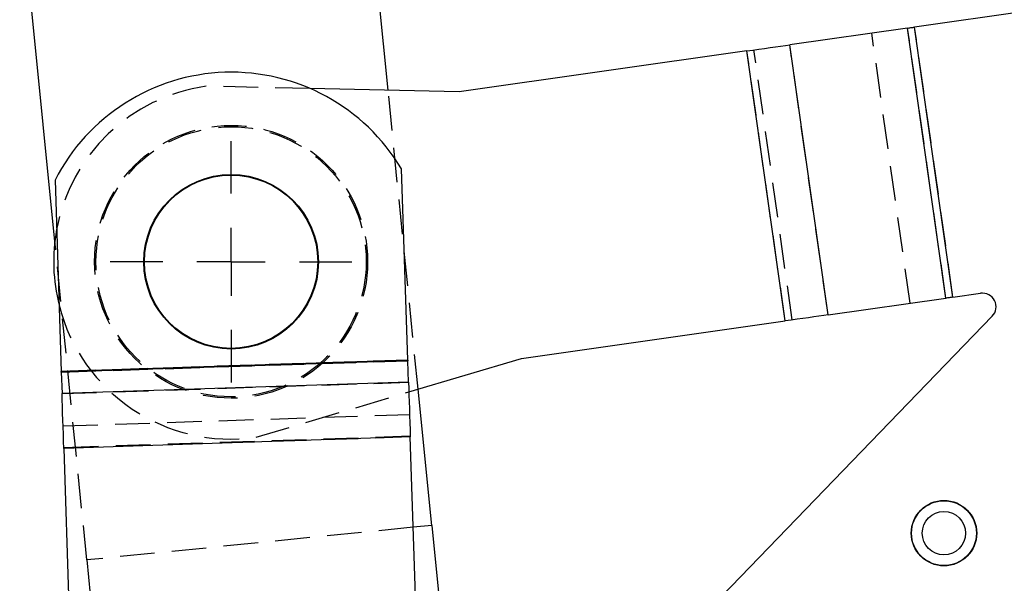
# Model space of a CAD drawing. Extents: x 144 to 818, y 5 to 576.
# Tile 23 of 49: x 262 to 334, y 414 to 456. Entities that reach past the tile are written whole.
import ezdxf

# ---------------------------------------------------------------- set-up
doc = ezdxf.new("R2010")
doc.units = 0
doc.header["$LTSCALE"] = 2
doc.linetypes.add('HIDDEN', pattern=[1.905, 1.27, -0.635])
doc.layers.get('0').update_dxf_attribs({"linetype": 'CONTINUOUS'})
doc.styles.add('SLDTEXTSTYLE0', font='TXT', dxfattribs={"width": 0.75})
doc.dimstyles.new('SLDDIMSTYLE3', dxfattribs={"dimtxt": 7, "dimasz": 6.604, "dimexe": 0, "dimexo": 0.0625, "dimgap": 1.75, "dimtad": 1, "dimdec": 0, "dimrnd": 1e-09, "dimzin": 12, "dimtxsty": 'SLDTEXTSTYLE0', "dimsah": 1, "dimcen": 0.09, "dimazin": 3, "dimtfac": 1, "dimtdec": 0, "dimtofl": 0, "dimtmove": 0, "dimatfit": 3, "dimtolj": 1, "dimtzin": 12})

# ---------------------------------------------------------------- blocks, each defined once
blk = doc.blocks.new('_D_4')
at = {"color": 179, "linetype": 'CONTINUOUS'}
for p, q in [((263.769, 575.792), (435.543, 575.792)), ((433.543, 575.792), (433.543, 257.965)), ((326.546, 257.965), (435.543, 257.965))]:
    blk.add_line(p, q, dxfattribs=at)
for points in [[(433.543, 575.792), (432.527, 569.188), (434.559, 569.188)], [(433.543, 257.965), (434.559, 264.569), (432.527, 264.569)]]:
    blk.add_solid(points, dxfattribs=at)
at = {"color": 179, "linetype": 'CONTINUOUS', "insert": (424.519, 371.783, 0.1), "char_height": 7, "attachment_point": 1, "rotation": 90, "style": 'SLDTEXTSTYLE0'}
blk.add_mtext('318', dxfattribs=at)
blk = doc.blocks.new('SW_CENTERMARKSYMBOL_4')
at = {"color": 0, "linetype": 'CONTINUOUS'}
for p, q in [((0, 5), (0, 8.85)), ((0, 0), (0, 2.5)), ((-5, 0), (-8.85, 0)), ((0, 0), (-2.5, 0)), ((0, 0), (0, -2.5)), ((0, 0), (2.5, 0)), ((5, 0), (8.85, 0)), ((0, -5), (0, -8.85))]:
    blk.add_line(p, q, dxfattribs=at)

msp = doc.modelspace()

# ---------------------------------------------------------------- linework, layer by layer
at = {"color": 7, "linetype": 'CONTINUOUS'}
for p, q in [((288.7622, 450.5369), (287.9059, 459.0797)), ((340.2523, 456.9904), (327.3441, 455.1589)), ((264.3462, 439.4492), (262.6277, 456.5957)), ((326.8284, 455.0858), (318.1947, 453.8608)), ((329.6378, 435.2841), (326.8284, 455.0858)), ((330.1535, 435.3572), (327.3441, 455.1589)), ((321.0041, 434.0591), (318.1947, 453.8608)), ((315.0536, 453.4152), (293.9755, 450.4246)), ((317.8631, 433.6135), (315.0536, 453.4152)), ((293.9755, 450.4246), (283.0399, 450.6602)), ((290.2034, 430.749), (289.7427, 444.7666)), ((264.3564, 443.9323), (264.8171, 429.9148)), ((321.0041, 434.0591), (329.6378, 435.2841)), ((330.1535, 435.3572), (332.1715, 435.6436)), ((298.5282, 430.8703), (317.8631, 433.6135)), ((333.0314, 433.9589), (308.499, 408.5496)), ((290.2034, 430.749), (264.8171, 429.9148)), ((290.2801, 428.4146), (298.5282, 430.8703)), ((290.205, 430.699), (264.8187, 429.8648)), ((290.2568, 429.1241), (290.205, 430.699)), ((264.8187, 429.8648), (264.8705, 428.2899)), ((290.2568, 429.1241), (264.8705, 428.2899)), ((291.9608, 418.6226), (290.9592, 428.6168)), ((290.3888, 425.1075), (265.0025, 424.2733)), ((292.7853, 352.1838), (290.3888, 425.1075)), ((265.0025, 424.2733), (267.399, 351.3495)), ((291.9608, 418.6226), (290.6064, 418.4869)), ((291.9608, 418.6226), (294.7392, 390.9018))]:
    msp.add_line(p, q, dxfattribs=at)
at = {"color": 7, "linetype": 'HIDDEN'}
for p, q in [((327.0125, 434.9116), (324.203, 454.7133)), ((329.6378, 435.2841), (326.8284, 455.0858)), ((330.1535, 435.3572), (327.3441, 455.1589)), ((321.0041, 434.0591), (318.1947, 453.8608)), ((317.8631, 433.6135), (315.0536, 453.4152)), ((318.3788, 433.6867), (315.5693, 453.4884)), ((283.0399, 450.6602), (275.4337, 450.824)), ((290.9592, 428.6168), (288.7622, 450.5369)), ((266.6875, 416.0895), (264.3462, 439.4492)), ((290.2034, 430.749), (264.8171, 429.9148)), ((264.8187, 429.8648), (290.205, 430.699)), ((264.8705, 428.2899), (290.2568, 429.1241)), ((279.0859, 425.0818), (290.2801, 428.4146)), ((290.3354, 426.7324), (264.9491, 425.8982)), ((290.3871, 425.1575), (265.0008, 424.3232)), ((290.3888, 425.1075), (265.0025, 424.2733)), ((290.6064, 418.4869), (266.6875, 416.0895)), ((266.6875, 416.0895), (270.5569, 377.483))]:
    msp.add_line(p, q, dxfattribs=at)
at = {"color": 7, "linetype": 'CONTINUOUS', "flags": 128}
for points in [[(326.8284, 455.0858), (326.8814, 455.0933), (326.9389, 455.1015), (327.0003, 455.1102), (327.065, 455.1193), (327.1324, 455.1289), (327.2018, 455.1387), (327.2726, 455.1488), (327.3441, 455.1589)], [(315.0536, 453.4152), (315.489, 453.477), (315.9202, 453.5381), (316.3431, 453.5981), (316.7535, 453.6564), (317.1476, 453.7123), (317.5215, 453.7653), (317.8717, 453.815), (318.1947, 453.8608)], [(330.1535, 435.3572), (330.082, 435.3471), (330.0112, 435.3371), (329.9418, 435.3272), (329.8744, 435.3177), (329.8097, 435.3085), (329.7483, 435.2998), (329.6908, 435.2916), (329.6378, 435.2841)], [(321.0041, 434.0591), (320.6811, 434.0133), (320.331, 433.9636), (319.9571, 433.9106), (319.563, 433.8547), (319.1525, 433.7964), (318.7297, 433.7364), (318.2985, 433.6753), (317.8631, 433.6135)], [(290.2034, 430.749), (290.2036, 430.7425), (290.2038, 430.736), (290.204, 430.7295), (290.2042, 430.7232), (290.2044, 430.7169), (290.2046, 430.7108), (290.2048, 430.7048), (290.205, 430.699)], [(264.8187, 429.8648), (264.8185, 429.8706), (264.8184, 429.8765), (264.8182, 429.8826), (264.8179, 429.8889), (264.8177, 429.8953), (264.8175, 429.9017), (264.8173, 429.9082), (264.8171, 429.9148)], [(290.2568, 429.1241), (290.272, 428.6605), (290.2878, 428.1817), (290.3039, 427.6897), (290.3205, 427.1867), (290.3373, 426.6747), (290.3543, 426.1561), (290.3715, 425.6329), (290.3888, 425.1075)], [(265.0025, 424.2733), (264.9852, 424.7987), (264.968, 425.3218), (264.951, 425.8405), (264.9342, 426.3524), (264.9176, 426.8554), (264.9015, 427.3474), (264.8857, 427.8262), (264.8705, 428.2899)]]:
    msp.add_lwpolyline(points, dxfattribs=at)
at = {"color": 7, "linetype": 'HIDDEN'}
for radius in [10, 9.9]:
    msp.add_circle((277.2598, 437.9529), radius, dxfattribs=at)
at = {"color": 7, "linetype": 'CONTINUOUS'}
for centre, radius in [((277.2598, 437.9529), 6.4), ((277.2598, 437.9529), 6.35), ((329.4924, 418.0558), 2.4), ((329.4924, 418.0558), 2.375), ((329.4924, 418.0558), 1.5875)]:
    msp.add_circle(centre, radius, dxfattribs=at)
for centre, radius, start, end in [((277.2796, 437.3505), 14.5027, 30.75417, 153.010266), ((277.2598, 437.9529), 13, 169.549314, 194.215121), ((332.312, 434.6535), 1, 316.005964, 98.075173)]:
    msp.add_arc(centre, radius, start, end, dxfattribs=at)
at = {"color": 7, "linetype": 'HIDDEN'}
for start, end in [(98.075173, 169.549314), (194.215121, 278.075173)]:
    msp.add_arc((277.2598, 437.9529), 13, start, end, dxfattribs=at)

# ---------------------------------------------------------------- block references
at = {"color": 179, "linetype": 'CONTINUOUS'}
msp.add_blockref('SW_CENTERMARKSYMBOL_4', (277.2598, 437.9529), dxfattribs=at)

# ---------------------------------------------------------------- dimensions: what is measured, and where the dimension line sits
dim = msp.add_linear_dim(base=(433.5425, 257.9649), p1=(261.7692, 575.7916), p2=(324.5462, 257.9649), angle=90, dimstyle='SLDDIMSTYLE3', dxfattribs=at)
dim.commit()
dim.dimension.update_dxf_attribs({"geometry": '_D_4', "text_midpoint": (433.5425, 382.3847), "dimtype": 160})

doc.saveas('drawing.dxf')
